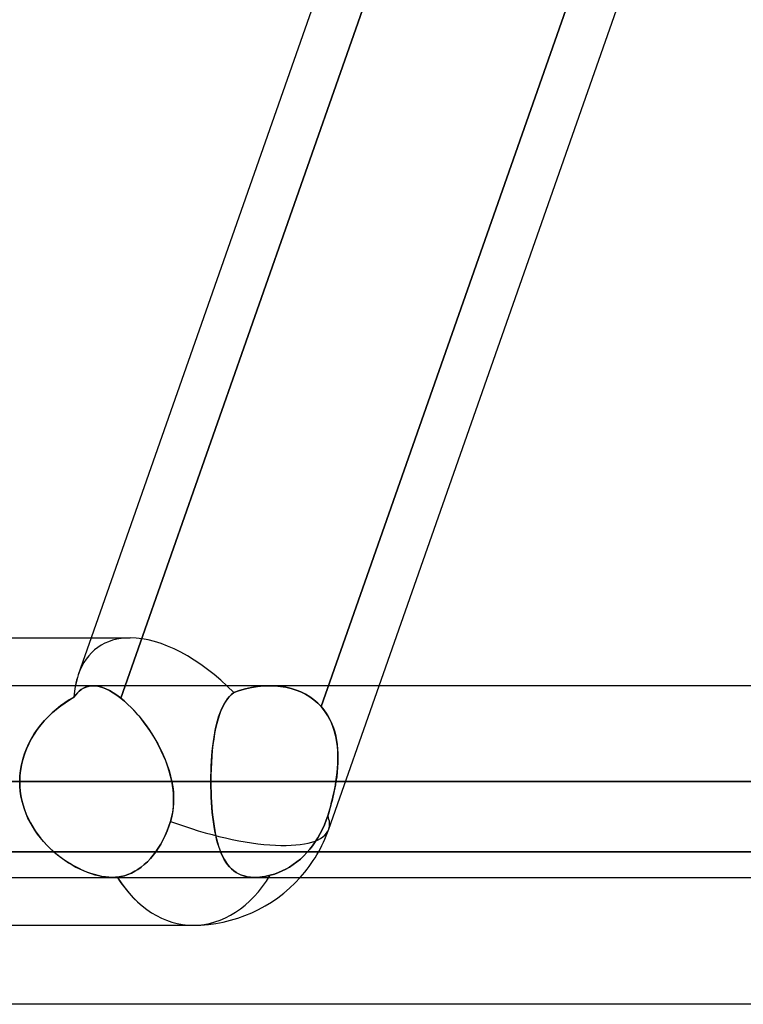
# Model space of a CAD drawing. Header units: millimetres. Extents: x -185 to 185, y -54 to 130.
# Tile 41 of 76: x 35 to 40, y 23 to 30. Entities that reach past the tile are written whole.
import ezdxf

# ---------------------------------------------------------------- set-up
doc = ezdxf.new("R2010")
doc.units = ezdxf.units.MM
doc.layers.add('MAIN-1', color=7, linetype='Continuous')
doc.layers.add('MAIN-2', color=7, linetype='Continuous')

msp = doc.modelspace()

# ---------------------------------------------------------------- linework, layer by layer
at = {"layer": 'MAIN-1'}
for p, q in [((35.5646, 25.357), (39.5831, 36.8125)), ((35.8744, 25.2825), (39.919, 36.8125)), ((37.5573, 25.2825), (41.6019, 36.8125)), ((33.6276, 25.6), (35.6499, 25.6)), ((96.053, 25.2825), (-96.053, 25.2825)), ((96.649, 24.6475), (-96.649, 24.6475)), ((35.1758, 24.6475), (32.4817, 24.6475)), ((-96.053, 24.0125), (96.053, 24.0125)), ((36.7284, 24.0125), (36.7272, 24.0126)), ((36.7296, 24.0125), (36.7284, 24.0125)), ((36.7308, 24.0125), (36.7296, 24.0125)), ((36.732, 24.0125), (36.7308, 24.0125)), ((36.7332, 24.0125), (36.732, 24.0125)), ((36.7344, 24.0125), (36.7332, 24.0125)), ((34.2863, 23.695), (36.3251, 23.695)), ((45.72, 23.1713), (-45.72, 23.1713))]:
    msp.add_line(p, q, dxfattribs=at)
msp.add_arc((36.3251, 24.6475), 0.9525, 269.9999, 318.19007, dxfattribs=at)
for major_axis, ratio, start_param, end_param in [((0.6307, -0.8897), 0.539402, -2.772904, -2.665772), ((0, -0.9525), 0.707107, -0.841075, 0)]:
    msp.add_ellipse((36.3251, 24.6475), major_axis=major_axis, ratio=ratio, start_param=start_param, end_param=end_param, dxfattribs=at)
at = {"layer": 'MAIN-2'}
for p, q in [((39.9378, 36.866), (35.8457, 25.2008)), ((37.173, 25.1445), (41.2742, 36.8358)), ((41.2742, 36.8358), (37.173, 25.1445)), ((35.6499, 25.6), (35.9074, 25.6)), ((35.6622, 25.2825), (32.891, 25.2825)), ((35.5707, 25.2475), (35.584, 25.2579)), ((35.5975, 25.2663), (35.5835, 25.2576)), ((35.584, 25.2579), (35.598, 25.2666)), ((35.6123, 25.2733), (35.5975, 25.2663)), ((35.598, 25.2666), (35.6129, 25.2735)), ((35.628, 25.2783), (35.6123, 25.2733)), ((35.6129, 25.2735), (35.6285, 25.2785)), ((35.6446, 25.2814), (35.628, 25.2783)), ((35.6285, 25.2785), (35.6449, 25.2815)), ((35.6621, 25.2825), (35.6446, 25.2814)), ((35.6449, 25.2815), (35.6621, 25.2825)), ((35.6818, 25.2813), (35.6621, 25.2825)), ((35.6621, 25.2825), (35.6819, 25.2813)), ((35.7026, 25.2776), (35.6818, 25.2813)), ((35.6819, 25.2813), (35.7028, 25.2775)), ((35.7245, 25.2713), (35.7026, 25.2776)), ((35.7028, 25.2775), (35.7246, 25.2712)), ((35.7473, 25.2623), (35.7245, 25.2713)), ((35.7246, 25.2712), (35.7473, 25.2624)), ((35.7473, 25.2624), (35.7708, 25.2509)), ((35.771, 25.2508), (35.7473, 25.2623)), ((35.8457, 25.2008), (35.8744, 25.2825)), ((36.6711, 25.2623), (36.6321, 25.2515)), ((36.6326, 25.2517), (36.672, 25.2625)), ((36.7108, 25.2709), (36.6711, 25.2623)), ((36.672, 25.2625), (36.7118, 25.2711)), ((36.751, 25.2773), (36.7108, 25.2709)), ((36.7118, 25.2711), (36.7517, 25.2774)), ((36.7913, 25.2812), (36.751, 25.2773)), ((36.7517, 25.2774), (36.7916, 25.2812)), ((36.8313, 25.2825), (36.7913, 25.2812)), ((36.7916, 25.2812), (36.8313, 25.2825)), ((36.8313, 25.2825), (36.868, 25.2814)), ((36.8678, 25.2814), (36.8313, 25.2825)), ((36.9039, 25.2781), (36.8678, 25.2814)), ((36.868, 25.2814), (36.9041, 25.2781)), ((36.9392, 25.2725), (36.9039, 25.2781)), ((36.9041, 25.2781), (36.9395, 25.2724)), ((36.9737, 25.2645), (36.9392, 25.2725)), ((36.9395, 25.2724), (36.9738, 25.2644)), ((37.007, 25.2541), (36.9737, 25.2645)), ((36.9738, 25.2644), (37.0069, 25.2541)), ((37.2239, 24.3322), (37.5573, 25.2825)), ((35.5346, 25.2064), (35.5045, 25.1887)), ((35.5054, 25.1893), (35.5346, 25.2064)), ((35.5459, 25.2215), (35.5346, 25.2064)), ((35.5347, 25.2064), (35.5461, 25.2216)), ((35.5578, 25.2351), (35.5459, 25.2215)), ((35.5461, 25.2216), (35.558, 25.2353)), ((35.5703, 25.2471), (35.5578, 25.2351)), ((35.558, 25.2353), (35.5707, 25.2475)), ((35.5835, 25.2576), (35.5703, 25.2471)), ((35.7708, 25.2509), (35.7951, 25.2368)), ((35.7953, 25.2367), (35.771, 25.2508)), ((35.7951, 25.2368), (35.8201, 25.22)), ((35.8202, 25.22), (35.7953, 25.2367)), ((35.8201, 25.22), (35.8457, 25.2008)), ((35.8457, 25.2008), (35.8202, 25.22)), ((35.8682, 25.182), (35.8457, 25.2008)), ((35.8457, 25.2008), (35.8694, 25.181)), ((36.5409, 25.1795), (36.5526, 25.1963)), ((36.5609, 25.2066), (36.5463, 25.1876)), ((36.5526, 25.1963), (36.5654, 25.2118)), ((36.5767, 25.2236), (36.5609, 25.2066)), ((36.5654, 25.2118), (36.5791, 25.2259)), ((36.594, 25.2386), (36.5767, 25.2236)), ((36.5791, 25.2259), (36.594, 25.2386)), ((36.594, 25.2386), (36.6326, 25.2517)), ((36.6321, 25.2515), (36.594, 25.2386)), ((37.0069, 25.2541), (37.0388, 25.2415)), ((37.0388, 25.2415), (37.007, 25.2541)), ((37.0388, 25.2415), (37.0693, 25.2265)), ((37.0692, 25.2265), (37.0388, 25.2415)), ((37.0979, 25.2093), (37.0692, 25.2265)), ((37.0693, 25.2265), (37.0982, 25.2091)), ((37.125, 25.1898), (37.0979, 25.2093)), ((37.0982, 25.2091), (37.1252, 25.1896)), ((35.3926, 25.1047), (35.4199, 25.1282)), ((35.4458, 25.1487), (35.4176, 25.1263)), ((35.4199, 25.1282), (35.4479, 25.1502)), ((35.4749, 25.1695), (35.4458, 25.1487)), ((35.4479, 25.1502), (35.4765, 25.1706)), ((35.5045, 25.1887), (35.4749, 25.1695)), ((35.4765, 25.1706), (35.5054, 25.1893)), ((35.8909, 25.1615), (35.8682, 25.182)), ((35.8694, 25.181), (35.8931, 25.1594)), ((35.9134, 25.1395), (35.8909, 25.1615)), ((35.8931, 25.1594), (35.9169, 25.1359)), ((35.9358, 25.1159), (35.9134, 25.1395)), ((35.9169, 25.1359), (35.9406, 25.1107)), ((36.5206, 25.1435), (36.5094, 25.1184)), ((36.5104, 25.121), (36.5198, 25.1418)), ((36.5198, 25.1418), (36.5299, 25.1613)), ((36.5329, 25.1666), (36.5206, 25.1435)), ((36.5299, 25.1613), (36.5409, 25.1795)), ((36.5463, 25.1876), (36.5329, 25.1666)), ((37.1501, 25.1681), (37.125, 25.1898)), ((37.1252, 25.1896), (37.1501, 25.1681)), ((37.1501, 25.1681), (37.173, 25.1445)), ((37.173, 25.1445), (37.1501, 25.1681)), ((37.173, 25.1445), (37.1902, 25.1238)), ((37.1894, 25.1249), (37.173, 25.1445)), ((35.3639, 25.0773), (35.3387, 25.0507)), ((35.3407, 25.0529), (35.3661, 25.0795)), ((35.3902, 25.1025), (35.3639, 25.0773)), ((35.3661, 25.0795), (35.3926, 25.1047)), ((35.4176, 25.1263), (35.3902, 25.1025)), ((35.958, 25.091), (35.9358, 25.1159)), ((35.9406, 25.1107), (35.9641, 25.0838)), ((35.9798, 25.0647), (35.958, 25.091)), ((35.9641, 25.0838), (35.987, 25.0556)), ((36.0012, 25.037), (35.9798, 25.0647)), ((36.4898, 25.0626), (36.4814, 25.0319)), ((36.4866, 25.0513), (36.4939, 25.0758)), ((36.4991, 25.0915), (36.4898, 25.0626)), ((36.4939, 25.0758), (36.5018, 25.099)), ((36.5094, 25.1184), (36.4991, 25.0915)), ((36.5018, 25.099), (36.5104, 25.121)), ((37.2044, 25.1043), (37.1894, 25.1249)), ((37.1902, 25.1238), (37.2061, 25.1018)), ((37.2181, 25.0826), (37.2044, 25.1043)), ((37.2061, 25.1018), (37.2204, 25.0786)), ((37.2305, 25.0599), (37.2181, 25.0826)), ((37.2204, 25.0786), (37.2332, 25.0544)), ((35.3149, 25.0227), (35.2925, 24.9935)), ((35.2938, 24.9952), (35.3165, 25.0247)), ((35.3387, 25.0507), (35.3149, 25.0227)), ((35.3165, 25.0247), (35.3407, 25.0529)), ((35.987, 25.0556), (36.0094, 25.0261)), ((36.0221, 25.0083), (36.0012, 25.037)), ((36.0094, 25.0261), (36.031, 24.9954)), ((36.0422, 24.9787), (36.0221, 25.0083)), ((36.4739, 24.9994), (36.4672, 24.9654)), ((36.4683, 24.9713), (36.4738, 24.9991)), ((36.4738, 24.9991), (36.4799, 25.0258)), ((36.4814, 25.0319), (36.4739, 24.9994)), ((36.4799, 25.0258), (36.4866, 25.0513)), ((37.2416, 25.0363), (37.2305, 25.0599)), ((37.2332, 25.0544), (37.2445, 25.0294)), ((37.2513, 25.0119), (37.2416, 25.0363)), ((37.2445, 25.0294), (37.2543, 25.0034)), ((37.2597, 24.9868), (37.2513, 25.0119)), ((37.2543, 25.0034), (37.2627, 24.9767)), ((35.2358, 24.8996), (35.2533, 24.9326)), ((35.2717, 24.963), (35.2525, 24.9313)), ((35.2533, 24.9326), (35.2726, 24.9645)), ((35.2925, 24.9935), (35.2717, 24.963)), ((35.2726, 24.9645), (35.2938, 24.9952)), ((36.031, 24.9954), (36.0519, 24.9637)), ((36.0616, 24.9482), (36.0422, 24.9787)), ((36.0519, 24.9637), (36.0718, 24.9311)), ((36.08, 24.9169), (36.0616, 24.9482)), ((36.4589, 24.9127), (36.4633, 24.9425)), ((36.4672, 24.9654), (36.4613, 24.9297)), ((36.4633, 24.9425), (36.4683, 24.9713)), ((37.2669, 24.961), (37.2597, 24.9868)), ((37.2627, 24.9767), (37.2697, 24.9492)), ((37.2727, 24.9346), (37.2669, 24.961)), ((37.2697, 24.9492), (37.2752, 24.9211)), ((37.2774, 24.9076), (37.2727, 24.9346)), ((35.2352, 24.8985), (35.2199, 24.8646)), ((35.2203, 24.8656), (35.2358, 24.8996)), ((35.2525, 24.9313), (35.2352, 24.8985)), ((36.0718, 24.9311), (36.0907, 24.8976)), ((36.0974, 24.8849), (36.08, 24.9169)), ((36.0907, 24.8976), (36.1084, 24.8633)), ((36.1138, 24.8524), (36.0974, 24.8849)), ((36.4516, 24.8501), (36.455, 24.8819)), ((36.4563, 24.8925), (36.452, 24.8539)), ((36.455, 24.8819), (36.4589, 24.9127)), ((36.4613, 24.9297), (36.4563, 24.8925)), ((37.2752, 24.9211), (37.2795, 24.8923)), ((37.2809, 24.8802), (37.2774, 24.9076)), ((37.2795, 24.8923), (37.2824, 24.863)), ((37.2832, 24.8522), (37.2809, 24.8802)), ((35.2067, 24.8299), (35.1957, 24.7945)), ((35.1958, 24.7948), (35.2069, 24.8305)), ((35.2199, 24.8646), (35.2067, 24.8299)), ((35.2069, 24.8305), (35.2203, 24.8656)), ((36.1084, 24.8633), (36.1249, 24.8284)), ((36.129, 24.8192), (36.1138, 24.8524)), ((36.1249, 24.8284), (36.14, 24.793)), ((36.1429, 24.7856), (36.129, 24.8192)), ((36.4485, 24.8141), (36.4458, 24.7735)), ((36.4464, 24.7844), (36.4488, 24.8175)), ((36.452, 24.8539), (36.4485, 24.8141)), ((36.4488, 24.8175), (36.4516, 24.8501)), ((37.2824, 24.863), (37.2842, 24.8332)), ((37.2845, 24.8239), (37.2832, 24.8522)), ((37.2847, 24.803), (37.2841, 24.7724)), ((37.2842, 24.8332), (37.2847, 24.803)), ((37.2846, 24.7952), (37.2845, 24.8239)), ((35.1809, 24.7219), (35.1871, 24.7586)), ((35.1871, 24.7584), (35.1809, 24.7219)), ((35.1871, 24.7586), (35.1958, 24.7948)), ((35.1957, 24.7945), (35.1871, 24.7584)), ((36.14, 24.793), (36.1535, 24.7571)), ((36.1554, 24.7515), (36.1429, 24.7856)), ((36.1535, 24.7571), (36.1654, 24.7208)), ((36.1665, 24.7171), (36.1554, 24.7515)), ((36.4433, 24.7167), (36.4446, 24.7507)), ((36.4458, 24.7735), (36.4438, 24.7321)), ((36.4446, 24.7507), (36.4464, 24.7844)), ((37.2793, 24.7072), (37.282, 24.7368)), ((37.2824, 24.7415), (37.2797, 24.7104)), ((37.282, 24.7368), (37.2838, 24.7661)), ((37.2841, 24.7724), (37.2824, 24.7415)), ((37.2838, 24.7661), (37.2846, 24.7952)), ((35.1771, 24.6849), (35.1758, 24.6475)), ((35.1758, 24.6475), (35.1771, 24.6848)), ((35.1809, 24.7219), (35.1771, 24.6849)), ((35.1771, 24.6848), (35.1809, 24.7219)), ((36.1654, 24.7208), (36.1755, 24.6843)), ((36.176, 24.6824), (36.1665, 24.7171)), ((36.1755, 24.6843), (36.1838, 24.6475)), ((36.1838, 24.6475), (36.176, 24.6824)), ((36.4427, 24.6901), (36.4423, 24.6475)), ((36.4423, 24.6475), (36.4425, 24.6822)), ((36.4425, 24.6822), (36.4433, 24.7167)), ((36.4438, 24.7321), (36.4427, 24.6901)), ((37.276, 24.679), (37.2714, 24.6475)), ((37.2714, 24.6475), (37.2758, 24.6774)), ((37.2758, 24.6774), (37.2793, 24.7072)), ((37.2797, 24.7104), (37.276, 24.679)), ((-96.649, 24.6475), (96.649, 24.6475)), ((-95.8098, 24.6475), (95.8098, 24.6475)), ((41.529, 24.6475), (31.9357, 24.6475)), ((31.9357, 24.6475), (41.529, 24.6475)), ((32.8374, 24.6475), (42.799, 24.6475)), ((42.799, 24.6475), (32.8374, 24.6475)), ((32.8374, 24.6475), (36.4423, 24.6475)), ((36.4423, 24.6475), (32.8374, 24.6475)), ((33.262, 24.6475), (36.1838, 24.6475)), ((36.1838, 24.6475), (33.262, 24.6475)), ((95.8098, 24.6475), (35.1758, 24.6475)), ((35.1758, 24.6475), (35.1767, 24.6159)), ((35.1767, 24.6161), (35.1758, 24.6475)), ((35.1794, 24.585), (35.1767, 24.6161)), ((35.1767, 24.6159), (35.1794, 24.5845)), ((36.1885, 24.6207), (36.1838, 24.6475)), ((36.1838, 24.6475), (36.1881, 24.6232)), ((36.1881, 24.6232), (36.1915, 24.5989)), ((36.1921, 24.5939), (36.1885, 24.6207)), ((47.879, 24.6475), (36.4423, 24.6475)), ((36.4423, 24.6475), (47.879, 24.6475)), ((36.4425, 24.6124), (36.4423, 24.6475)), ((36.4423, 24.6475), (36.4425, 24.6127)), ((36.4425, 24.6127), (36.4433, 24.5782)), ((36.4433, 24.5775), (36.4425, 24.6124)), ((37.2642, 24.606), (37.26, 24.5852)), ((37.2633, 24.6016), (37.2676, 24.6246)), ((37.268, 24.6267), (37.2642, 24.606)), ((37.2676, 24.6246), (37.2714, 24.6475)), ((37.2714, 24.6475), (37.268, 24.6267)), ((37.2714, 24.6475), (49.149, 24.6475)), ((49.149, 24.6475), (37.2714, 24.6475)), ((35.1838, 24.5541), (35.1794, 24.585)), ((35.1794, 24.5845), (35.1839, 24.5534)), ((35.1899, 24.5237), (35.1838, 24.5541)), ((35.1839, 24.5534), (35.1902, 24.5225)), ((36.1915, 24.5989), (36.1939, 24.5746)), ((36.1945, 24.5671), (36.1921, 24.5939)), ((36.1939, 24.5746), (36.1954, 24.5503)), ((36.1957, 24.5404), (36.1945, 24.5671)), ((36.1954, 24.5503), (36.1958, 24.526)), ((36.1956, 24.5138), (36.1957, 24.5404)), ((36.4433, 24.5782), (36.4446, 24.5441)), ((36.4447, 24.5432), (36.4433, 24.5775)), ((36.4446, 24.5441), (36.4464, 24.5104)), ((36.4465, 24.5092), (36.4447, 24.5432)), ((37.2508, 24.5437), (37.2458, 24.523)), ((37.2482, 24.533), (37.2536, 24.5558)), ((37.2556, 24.5644), (37.2508, 24.5437)), ((37.2536, 24.5558), (37.2586, 24.5787)), ((37.26, 24.5852), (37.2556, 24.5644)), ((37.2586, 24.5787), (37.2633, 24.6016)), ((35.1977, 24.4936), (35.1899, 24.5237)), ((35.1902, 24.5225), (35.1982, 24.492)), ((35.2071, 24.4639), (35.1977, 24.4936)), ((35.1982, 24.492), (35.2078, 24.4618)), ((36.1934, 24.4777), (36.1905, 24.4537)), ((36.1915, 24.461), (36.1942, 24.4873)), ((36.1952, 24.5018), (36.1934, 24.4777)), ((36.1942, 24.4873), (36.1956, 24.5138)), ((36.1958, 24.526), (36.1952, 24.5018)), ((36.4464, 24.5104), (36.4488, 24.4772)), ((36.4489, 24.4758), (36.4465, 24.5092)), ((36.4488, 24.4772), (36.4517, 24.4445)), ((36.4518, 24.443), (36.4489, 24.4758)), ((37.2349, 24.4818), (37.2291, 24.4614)), ((37.2303, 24.4653), (37.2366, 24.4877)), ((37.2405, 24.5024), (37.2349, 24.4818)), ((37.2366, 24.4877), (37.2426, 24.5103)), ((37.2458, 24.523), (37.2405, 24.5024)), ((37.2426, 24.5103), (37.2482, 24.533)), ((35.2181, 24.4348), (35.2071, 24.4639)), ((35.2078, 24.4618), (35.2192, 24.4322)), ((35.2306, 24.4062), (35.2181, 24.4348)), ((35.2192, 24.4322), (35.232, 24.4032)), ((36.1864, 24.43), (36.1812, 24.4066)), ((36.1818, 24.4091), (36.1874, 24.4349)), ((36.1905, 24.4537), (36.1864, 24.43)), ((36.1874, 24.4349), (36.1915, 24.461)), ((36.4517, 24.4445), (36.4551, 24.4128)), ((36.4553, 24.411), (36.4518, 24.443)), ((36.4551, 24.4128), (36.459, 24.3819)), ((36.4592, 24.3799), (36.4553, 24.411)), ((37.207, 24.3915), (37.217, 24.421)), ((37.217, 24.421), (37.207, 24.3915)), ((37.217, 24.421), (37.2238, 24.4431)), ((37.2231, 24.4411), (37.217, 24.421)), ((37.2291, 24.4614), (37.2231, 24.4411)), ((37.2238, 24.4431), (37.2303, 24.4653)), ((35.2445, 24.3783), (35.2306, 24.4062)), ((35.232, 24.4032), (35.2463, 24.3751)), ((35.2598, 24.3512), (35.2445, 24.3783)), ((35.2463, 24.3751), (35.2619, 24.3476)), ((35.2763, 24.3249), (35.2598, 24.3512)), ((35.2619, 24.3476), (35.2789, 24.321)), ((36.1644, 24.3519), (36.1525, 24.3203)), ((36.1525, 24.3203), (36.1644, 24.3519)), ((36.1748, 24.3836), (36.1644, 24.3519)), ((36.1644, 24.3519), (36.1748, 24.3836)), ((36.1748, 24.3836), (36.1818, 24.4091)), ((36.1812, 24.4066), (36.1748, 24.3836)), ((36.459, 24.3819), (36.4634, 24.352)), ((36.4637, 24.3499), (36.4592, 24.3799)), ((36.4634, 24.352), (36.4684, 24.3232)), ((36.4688, 24.3209), (36.4637, 24.3499)), ((37.1822, 24.3322), (37.1954, 24.3619)), ((37.1954, 24.3619), (37.1822, 24.3322)), ((37.1954, 24.3619), (37.207, 24.3915)), ((37.207, 24.3915), (37.1954, 24.3619)), ((35.294, 24.2995), (35.2763, 24.3249)), ((35.2789, 24.321), (35.2971, 24.2953)), ((35.3128, 24.2749), (35.294, 24.2995)), ((35.2971, 24.2953), (35.3164, 24.2704)), ((36.1394, 24.2895), (36.1251, 24.26)), ((36.1251, 24.26), (36.1394, 24.2895)), ((36.1525, 24.3203), (36.1394, 24.2895)), ((36.1394, 24.2895), (36.1525, 24.3203)), ((36.4684, 24.3232), (36.4739, 24.2954)), ((36.4744, 24.293), (36.4688, 24.3209)), ((36.4739, 24.2954), (36.48, 24.2687)), ((36.4806, 24.2662), (36.4744, 24.293)), ((37.1516, 24.2746), (37.1676, 24.3029)), ((37.1676, 24.3029), (37.1516, 24.2746)), ((37.1676, 24.3029), (37.1822, 24.3322)), ((37.1822, 24.3322), (37.1676, 24.3029)), ((35.3326, 24.2513), (35.3128, 24.2749)), ((35.3164, 24.2704), (35.3368, 24.2465)), ((35.3533, 24.2286), (35.3326, 24.2513)), ((35.3368, 24.2465), (35.3581, 24.2236)), ((35.3749, 24.2068), (35.3533, 24.2286)), ((35.3581, 24.2236), (35.3801, 24.2019)), ((36.1099, 24.2322), (36.0943, 24.2065)), ((36.0943, 24.2065), (36.1099, 24.2322)), ((36.1251, 24.26), (36.1099, 24.2322)), ((36.1099, 24.2322), (36.1251, 24.26)), ((36.48, 24.2687), (36.4867, 24.2431)), ((36.4874, 24.2406), (36.4806, 24.2662)), ((36.4867, 24.2431), (36.494, 24.2187)), ((36.4948, 24.2162), (36.4874, 24.2406)), ((36.494, 24.2187), (36.502, 24.1954)), ((36.5029, 24.1931), (36.4948, 24.2162)), ((37.0983, 24.1989), (37.1166, 24.2223)), ((37.1166, 24.2223), (37.0983, 24.1989)), ((37.1166, 24.2223), (37.1345, 24.2476)), ((37.1345, 24.2476), (37.1166, 24.2223)), ((37.1345, 24.2476), (37.1516, 24.2746)), ((37.1516, 24.2746), (37.1345, 24.2476)), ((41.7329, 24.1812), (32.002, 24.1812)), ((34.8314, 24.1812), (45.72, 24.1812)), ((35.3973, 24.1861), (35.3749, 24.2068)), ((35.3801, 24.2019), (35.4028, 24.1812)), ((35.4204, 24.1663), (35.3973, 24.1861)), ((35.4028, 24.1812), (35.4261, 24.1617)), ((35.4442, 24.1476), (35.4204, 24.1663)), ((35.4261, 24.1617), (35.4499, 24.1433)), ((36.0604, 24.1594), (36.0415, 24.1371)), ((36.0415, 24.1371), (36.0604, 24.1594)), ((36.0781, 24.1827), (36.0604, 24.1594)), ((36.0604, 24.1594), (36.0781, 24.1827)), ((36.0943, 24.2065), (36.0781, 24.1827)), ((36.0781, 24.1827), (36.0943, 24.2065)), ((36.502, 24.1954), (36.5107, 24.1734)), ((36.5116, 24.1713), (36.5029, 24.1931)), ((36.5107, 24.1734), (36.5201, 24.1526)), ((36.521, 24.1508), (36.5116, 24.1713)), ((36.5201, 24.1526), (36.5302, 24.1331)), ((36.531, 24.1317), (36.521, 24.1508)), ((37.036, 24.1343), (37.0582, 24.1551)), ((37.0582, 24.1551), (37.036, 24.1343)), ((37.0582, 24.1551), (37.0791, 24.1767)), ((37.0791, 24.1767), (37.0582, 24.1551)), ((37.0791, 24.1767), (37.0983, 24.1989)), ((37.0983, 24.1989), (37.0791, 24.1767)), ((35.4685, 24.1299), (35.4442, 24.1476)), ((35.4499, 24.1433), (35.4741, 24.1261)), ((35.4932, 24.1134), (35.4685, 24.1299)), ((35.4741, 24.1261), (35.4985, 24.11)), ((35.5183, 24.0979), (35.4932, 24.1134)), ((35.4985, 24.11), (35.5232, 24.0951)), ((35.5437, 24.0837), (35.5183, 24.0979)), ((35.5232, 24.0951), (35.548, 24.0814)), ((35.5693, 24.0706), (35.5437, 24.0837)), ((36.0009, 24.0972), (35.9799, 24.0802)), ((35.9799, 24.0802), (36.0009, 24.0972)), ((36.0216, 24.1162), (36.0009, 24.0972)), ((36.0009, 24.0972), (36.0216, 24.1162)), ((36.0415, 24.1371), (36.0216, 24.1162)), ((36.0216, 24.1162), (36.0415, 24.1371)), ((36.5302, 24.1331), (36.5412, 24.115)), ((36.5419, 24.1139), (36.531, 24.1317)), ((36.5412, 24.115), (36.553, 24.0982)), ((36.5535, 24.0975), (36.5419, 24.1139)), ((36.553, 24.0982), (36.5658, 24.0827)), ((36.566, 24.0825), (36.5535, 24.0975)), ((36.9641, 24.0811), (36.9886, 24.0971)), ((36.9886, 24.0971), (36.9641, 24.0811)), ((36.9886, 24.0971), (37.0127, 24.1149)), ((37.0127, 24.1149), (36.9886, 24.0971)), ((37.0127, 24.1149), (37.036, 24.1343)), ((37.036, 24.1343), (37.0127, 24.1149)), ((35.548, 24.0814), (35.573, 24.0688)), ((35.5949, 24.0587), (35.5693, 24.0706)), ((35.573, 24.0688), (35.5982, 24.0573)), ((35.6205, 24.0481), (35.5949, 24.0587)), ((35.5982, 24.0573), (35.6233, 24.0471)), ((35.646, 24.0389), (35.6205, 24.0481)), ((35.6233, 24.0471), (35.6483, 24.0381)), ((35.6712, 24.0309), (35.646, 24.0389)), ((35.6483, 24.0381), (35.6731, 24.0304)), ((35.6961, 24.0243), (35.6712, 24.0309)), ((35.6731, 24.0304), (35.6977, 24.024)), ((35.7206, 24.0192), (35.6961, 24.0243)), ((35.6977, 24.024), (35.7217, 24.0189)), ((35.7445, 24.0154), (35.7206, 24.0192)), ((35.7217, 24.0189), (35.7451, 24.0154)), ((35.8456, 24.018), (35.822, 24.0143)), ((35.822, 24.0143), (35.8456, 24.018)), ((35.8694, 24.0237), (35.8456, 24.018)), ((35.8456, 24.018), (35.8694, 24.0237)), ((35.893, 24.0316), (35.8694, 24.0237)), ((35.8694, 24.0237), (35.893, 24.0316)), ((35.916, 24.0414), (35.893, 24.0316)), ((35.893, 24.0316), (35.916, 24.0414)), ((35.9381, 24.0527), (35.916, 24.0414)), ((35.916, 24.0414), (35.9381, 24.0527)), ((35.959, 24.0655), (35.9381, 24.0527)), ((35.9381, 24.0527), (35.959, 24.0655)), ((35.9799, 24.0802), (35.959, 24.0655)), ((35.959, 24.0655), (35.9799, 24.0802)), ((36.5658, 24.0827), (36.5796, 24.0686)), ((36.5793, 24.0689), (36.566, 24.0825)), ((36.5937, 24.0566), (36.5793, 24.0689)), ((36.5796, 24.0686), (36.5946, 24.0559)), ((36.6091, 24.0457), (36.5937, 24.0566)), ((36.5946, 24.0559), (36.6107, 24.0447)), ((36.6258, 24.0362), (36.6091, 24.0457)), ((36.6107, 24.0447), (36.6281, 24.0351)), ((36.6436, 24.0283), (36.6258, 24.0362)), ((36.6281, 24.0351), (36.6468, 24.0271)), ((36.6627, 24.0218), (36.6436, 24.0283)), ((36.6468, 24.0271), (36.6668, 24.0207)), ((36.6831, 24.017), (36.6627, 24.0218)), ((36.6668, 24.0207), (36.6881, 24.0161)), ((36.7831, 24.0159), (36.8004, 24.0187)), ((36.8003, 24.0186), (36.7832, 24.0159)), ((36.8179, 24.0221), (36.8003, 24.0186)), ((36.8004, 24.0187), (36.8179, 24.0221)), ((36.8357, 24.0263), (36.8179, 24.0221)), ((36.8179, 24.0221), (36.8357, 24.0263)), ((36.8357, 24.0263), (36.8632, 24.0344)), ((36.8632, 24.0343), (36.8357, 24.0263)), ((36.8632, 24.0344), (36.8899, 24.044)), ((36.8899, 24.044), (36.8632, 24.0343)), ((36.8899, 24.044), (36.9154, 24.0549)), ((36.9154, 24.0549), (36.8899, 24.044)), ((36.9154, 24.0549), (36.9397, 24.067)), ((36.9397, 24.067), (36.9154, 24.0549)), ((36.9397, 24.067), (36.9641, 24.0811)), ((36.9641, 24.0811), (36.9397, 24.067)), ((35.7674, 24.0132), (35.7445, 24.0154)), ((35.7451, 24.0154), (35.7676, 24.0132)), ((35.7894, 24.0125), (35.7674, 24.0132)), ((35.7676, 24.0132), (35.7892, 24.0125)), ((35.7892, 24.0125), (35.7948, 24.0125)), ((35.795, 24.0125), (35.7894, 24.0125)), ((35.7948, 24.0125), (35.8004, 24.0127)), ((35.8005, 24.0127), (35.795, 24.0125)), ((35.8004, 24.0127), (35.8059, 24.0129)), ((35.806, 24.0129), (35.8005, 24.0127)), ((35.8059, 24.0129), (35.8113, 24.0133)), ((35.8114, 24.0133), (35.806, 24.0129)), ((35.8113, 24.0133), (35.8167, 24.0137)), ((35.8167, 24.0137), (35.8114, 24.0133)), ((35.8167, 24.0137), (35.822, 24.0143)), ((35.822, 24.0143), (35.8167, 24.0137)), ((36.7046, 24.0139), (36.6831, 24.017)), ((36.6881, 24.0161), (36.7106, 24.0134)), ((36.7272, 24.0126), (36.7046, 24.0139)), ((36.7106, 24.0134), (36.7343, 24.0125)), ((36.7343, 24.0125), (36.7501, 24.0129)), ((36.7502, 24.0129), (36.7344, 24.0125)), ((36.7501, 24.0129), (36.7664, 24.014)), ((36.7664, 24.014), (36.7502, 24.0129)), ((36.7832, 24.0159), (36.7664, 24.014)), ((36.7664, 24.014), (36.7831, 24.0159))]:
    msp.add_line(p, q, dxfattribs=at)
msp.add_arc((36.3251, 24.6475), 0.9525, 318.19007, 340.66961, dxfattribs=at)
for major_axis, ratio, start_param, end_param in [((0.6307, -0.8897), 0.539402, 2.776165, 3.510281), ((0.6307, -0.8897), 0.539402, 2.776165, 3.510281), ((0.6307, -0.8897), 0.539402, 1.875079, 2.776165), ((0.6307, -0.8897), 0.539402, 1.875079, 2.776165), ((0.6307, -0.8897), 0.539402, -2.772904, -2.563088), ((0.6307, -0.8897), 0.539402, -2.665772, -2.563088), ((-0.8988, 0.3153), 0.314247, -3.139059, -2.865802), ((-0.8988, 0.3153), 0.314247, -3.139059, -2.865802), ((-0.8988, 0.3153), 0.314247, 1.513566, 3.141593), ((-0.8988, 0.3153), 0.314247, 1.513566, 3.141593), ((-0.8988, 0.3153), 0.314247, -3.141593, -3.139059), ((-0.8988, 0.3153), 0.314247, -3.141593, -3.139059), ((0, -0.9525), 0.707107, 0, 0.860405), ((0, -0.9525), 0.707107, 0, 0.860405), ((0, -0.9525), 0.707107, -0.843565, 0), ((0, -0.9525), 0.707107, -0.843565, -0.841075)]:
    msp.add_ellipse((36.3251, 24.6475), major_axis=major_axis, ratio=ratio, start_param=start_param, end_param=end_param, dxfattribs=at)

doc.saveas('drawing.dxf')
